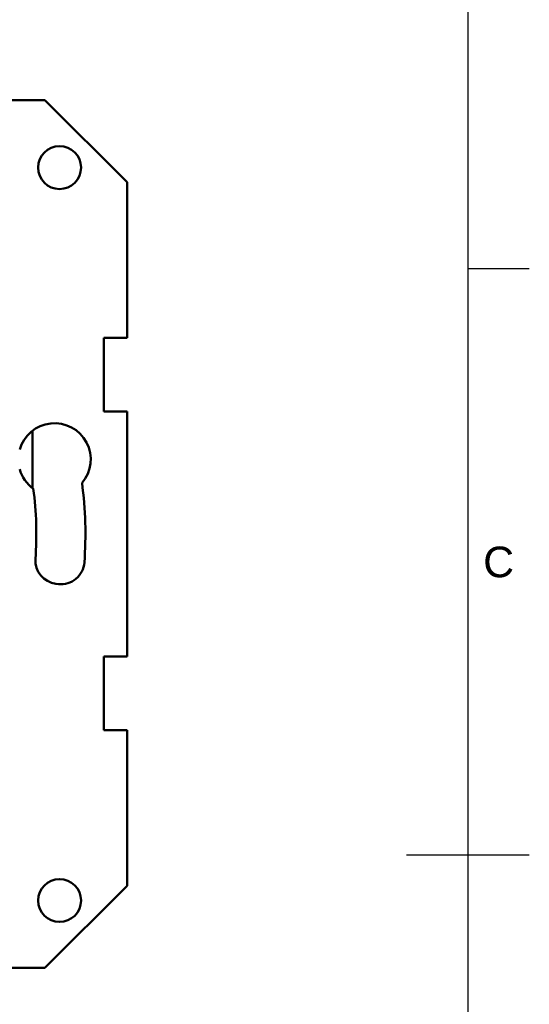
# Model space of a CAD drawing. Header units: millimetres. Extents: x 0 to 420, y 0 to 297.
# Tile 10 of 11: x 373 to 415, y 136 to 217. Entities that reach past the tile are written whole.
import ezdxf
from ezdxf.enums import TextEntityAlignment as Align

# ---------------------------------------------------------------- set-up
doc = ezdxf.new("R2010")
doc.units = ezdxf.units.MM
doc.header["$LTSCALE"] = 0.75
doc.layers.add('BORDER', color=7, linetype='Continuous', lineweight=25)
doc.layers.add('Visible', color=7, linetype='Continuous', lineweight=50)
doc.styles.add('FusionTitle', font='arial.ttf')

# ---------------------------------------------------------------- blocks, each defined once
blk = doc.blocks.new('ISO_A3_SHEET')
at = {"layer": 'BORDER'}
for p, q in [((410, 287), (410, 10)), ((415, 196.33333), (410, 196.33333)), ((415, 148.5), (405, 148.5))]:
    blk.add_line(p, q, dxfattribs=at)
at = {"layer": 'BORDER', "style": 'FusionTitle'}
blk.add_text('C', height=2.5, dxfattribs=at).set_placement((412.5, 172.41667), align=Align.MIDDLE)

msp = doc.modelspace()

# ---------------------------------------------------------------- linework, layer by layer
at = {"layer": 'Visible', "extrusion": (5.933e-13, 0, -1)}
for p, q in [((362.805, 210.09), (375.505, 210.09)), ((375.505, 210.09), (382.205, 203.39)), ((382.205, 203.39), (382.205, 190.69)), ((380.305, 184.69), (380.305, 190.69)), ((380.305, 190.69), (382.205, 190.69)), ((382.205, 184.69), (380.305, 184.69)), ((382.205, 184.69), (382.205, 164.69)), ((374.502, 183.13), (374.502, 178.437)), ((376.599, 170.614), (376.401, 170.638)), ((380.305, 158.69), (380.305, 164.69)), ((380.305, 164.69), (382.205, 164.69)), ((382.205, 158.69), (380.305, 158.69)), ((382.205, 158.69), (382.205, 145.99)), ((382.205, 145.99), (375.505, 139.29)), ((375.505, 139.29), (362.805, 139.29))]:
    msp.add_line(p, q, dxfattribs=at)
for centre in [(-376.705, 204.59), (-376.705, 144.79)]:
    msp.add_circle(centre, 1.75, dxfattribs=at)
for centre, radius, start, end in [((-376.29, 180.783), 2.95, 15.65169, 220.53435), ((-376.29, 180.783), 2.95, 305.91379, 344.34831), ((-346.805, 174.69), 32, 172.50093, 184.17126), ((-376.627, 172.524), 1.9, 276.83714, 4.15341), ((-376.826, 172.5), 1.9, 184.17126, 276.83714)]:
    msp.add_arc(centre, radius, start, end, dxfattribs=at)
at = {"layer": 'Visible'}
msp.add_arc((346.805, 174.69), 28, 355.84659, 7.60239, dxfattribs=at)

# ---------------------------------------------------------------- block references
at = {"layer": 'BORDER'}
msp.add_blockref('ISO_A3_SHEET', (0, 0), dxfattribs=at)

doc.saveas('drawing.dxf')
